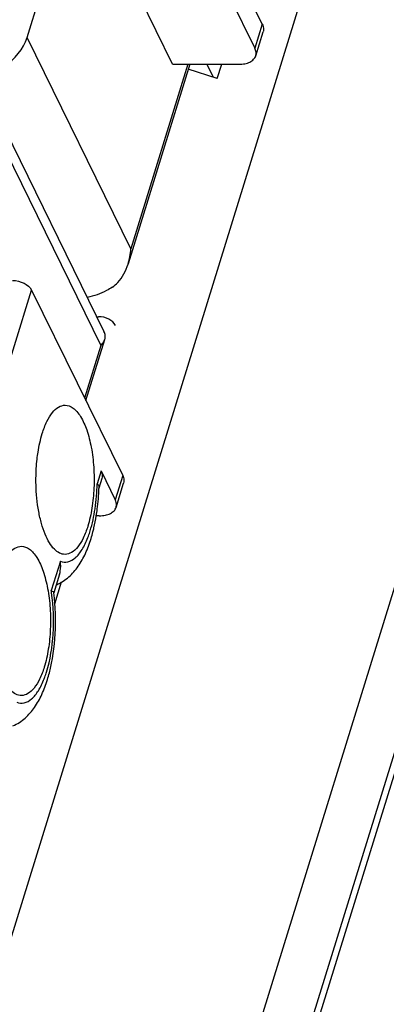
# Model space of a CAD drawing. Header units: millimetres. Extents: x 0 to 594, y 1 to 420.
# Tile 25 of 214: x 257 to 259, y 85 to 91. Entities that reach past the tile are written whole.
import ezdxf

# ---------------------------------------------------------------- set-up
doc = ezdxf.new("R2010")
doc.units = ezdxf.units.MM
doc.header["$LTSCALE"] = 32.67
for name, color, linetype in [('61756N-1_DXF_CONTINUOUS_LINE', 7, 'CONTINUOUS'), ('61852N-2_DXF_CONTINUOUS_LINE', 7, 'CONTINUOUS'), ('MC_1_5-4-GF-DXF_CONTINUOUS_LINE', 7, 'CONTINUOUS'), ('MC_1_5-5-GF-DXF_CONTINUOUS_LINE', 7, 'CONTINUOUS'), ('U4-PXC_18470DXF_CONTINUOUS_LINE', 7, 'CONTINUOUS'), ('U8-PXC_18470DXF_CONTINUOUS_LINE', 7, 'CONTINUOUS')]:
    doc.layers.add(name, color=color, linetype=linetype)

msp = doc.modelspace()

# ---------------------------------------------------------------- linework, layer by layer
at = {"layer": '61756N-1_DXF_CONTINUOUS_LINE', "color": 9, "linetype": 'Continuous'}
for p, q in [((266.8031, 112.6454), (256.0627, 77.8891)), ((267.0606, 112.5148), (256.3201, 77.7586))]:
    msp.add_line(p, q, dxfattribs=at)
at = {"layer": '61756N-1_DXF_CONTINUOUS_LINE', "color": 7, "linetype": 'Continuous'}
msp.add_line((259.8266, 95.2555), (255.9197, 82.6126), dxfattribs=at)
at = {"layer": '61852N-2_DXF_CONTINUOUS_LINE', "color": 7, "linetype": 'Continuous'}
msp.add_line((256.2933, 77.5464), (267.2226, 112.9136), dxfattribs=at)
at = {"layer": 'MC_1_5-4-GF-DXF_CONTINUOUS_LINE', "color": 9, "linetype": 'Continuous'}
msp.add_line((258.0044, 90.7586), (258.0414, 90.6833), dxfattribs=at)
at = {"layer": 'MC_1_5-4-GF-DXF_CONTINUOUS_LINE', "color": 7, "linetype": 'Continuous'}
for q in [(258.0916, 90.7586), (257.8973, 90.7299)]:
    msp.add_line((258.0659, 90.6754), q, dxfattribs=at)
at = {"layer": 'MC_1_5-5-GF-DXF_CONTINUOUS_LINE', "color": 7, "linetype": 'Continuous'}
for p, q in [((257.364, 89.2866), (257.3742, 89.2866)), ((257.1199, 87.6141), (257.1593, 87.7418)), ((257.1541, 87.725), (257.1485, 87.7365))]:
    msp.add_line(p, q, dxfattribs=at)
msp.add_open_spline([(257.4725, 89.2351), (257.4647, 89.2511), (257.4344, 89.2796), (257.3948, 89.2866), (257.3742, 89.2866)], degree=3, knots=[0, 0, 0, 0, 0.463637, 1, 1, 1, 1], dxfattribs=at)
at = {"layer": 'U4-PXC_18470DXF_CONTINUOUS_LINE', "color": 7, "linetype": 'Continuous'}
for p, q in [((257.7539, 91.9335), (258.2846, 90.8519)), ((256.9586, 90.914), (257.2563, 91.8775)), ((257.8054, 90.7586), (257.2563, 91.8775)), ((258.3282, 90.9929), (258.2459, 91.1607)), ((258.2898, 90.8076), (258.3334, 90.9486)), ((257.9062, 90.7586), (257.5464, 89.5945)), ((257.8054, 90.7586), (258.1922, 90.7586))]:
    msp.add_line(p, q, dxfattribs=at)
at = {"layer": 'U4-PXC_18470DXF_CONTINUOUS_LINE', "color": 9, "linetype": 'Continuous'}
for p, q in [((258.3282, 90.9929), (258.2846, 90.8519)), ((257.5626, 89.6832), (256.9586, 90.914)), ((257.8949, 90.7586), (257.5626, 89.6832))]:
    msp.add_line(p, q, dxfattribs=at)
at = {"layer": 'U4-PXC_18470DXF_CONTINUOUS_LINE', "color": 7, "linetype": 'Continuous'}
for points, knots in [([(258.3282, 90.9929), (258.3317, 90.9857), (258.3366, 90.971), (258.3355, 90.9554), (258.3334, 90.9486)], [0, 0, 0, 0, 0.525965, 1, 1, 1, 1]), ([(256.6096, 90.679), (256.6472, 90.679), (256.7243, 90.6924), (256.8574, 90.7563), (256.9377, 90.8464), (256.9586, 90.914)], [0, 0, 0, 0, 0.254903, 0.51963, 1, 1, 1, 1]), ([(258.1922, 90.7586), (258.204, 90.7586), (258.2261, 90.7605), (258.2558, 90.7698), (258.2785, 90.7853), (258.2875, 90.8001), (258.2898, 90.8076)], [0, 0, 0, 0, 0.303806, 0.569926, 0.797773, 1, 1, 1, 1]), ([(258.2898, 90.8076), (258.2919, 90.8144), (258.2931, 90.83), (258.2881, 90.8447), (258.2846, 90.8519)], [0, 0, 0, 0, 0.474035, 1, 1, 1, 1]), ([(257.4553, 89.4595), (257.4667, 89.4671), (257.5084, 89.5034), (257.5341, 89.5548), (257.5463, 89.594)], [0, 0, 0, 0, 0.250895, 1, 1, 1, 1]), ([(257.4553, 89.4595), (257.4441, 89.4521), (257.3984, 89.4249), (257.3475, 89.4066), (257.3085, 89.399)], [0, 0, 0, 0, 0.251633, 1, 1, 1, 1])]:
    msp.add_open_spline(points, degree=3, knots=knots, dxfattribs=at)
msp.add_open_spline([(257.5463, 89.594), (257.5552, 89.6229), (257.5605, 89.6531), (257.5626, 89.6832)], degree=3, dxfattribs=at)
at = {"layer": 'U8-PXC_18470DXF_CONTINUOUS_LINE', "color": 7, "linetype": 'Continuous'}
for p, q in [((256.7773, 90.4822), (257.4059, 89.2012)), ((256.9841, 89.4425), (257.5149, 88.3609)), ((257.3003, 88.7981), (257.4106, 89.1548)), ((257.3941, 88.3434), (257.377, 88.2882)), ((257.3889, 88.3877), (257.4713, 88.2199)), ((257.377, 88.286), (257.3771, 88.2882)), ((257.4765, 88.1756), (257.52, 88.3166)), ((257.3789, 88.1266), (257.3604, 88.1266)), ((257.1475, 87.7868), (257.1138, 87.6778)), ((257.114, 87.6767), (257.1137, 87.679))]:
    msp.add_line(p, q, dxfattribs=at)
at = {"layer": 'U8-PXC_18470DXF_CONTINUOUS_LINE', "color": 9, "linetype": 'Continuous'}
for p, q in [((256.7843, 90.35), (257.3883, 89.1192)), ((255.6987, 85.283), (256.9841, 89.4425)), ((257.3883, 89.1192), (257.2934, 88.8122)), ((257.3889, 88.3877), (257.3659, 88.3132)), ((257.5149, 88.3609), (257.4713, 88.2199)), ((257.1518, 87.8616), (257.0989, 87.6903))]:
    msp.add_line(p, q, dxfattribs=at)
at = {"layer": 'U8-PXC_18470DXF_CONTINUOUS_LINE', "color": 7, "linetype": 'Continuous'}
for centre, radius, start, end in [((256.0089, 88.3362), 1.369, 357.99222, 358.112), ((256.4898, 88.2532), 0.8801, 342.85636, 345.51171), ((256.2356, 87.4307), 0.8801, 342.85625, 345.51057)]:
    msp.add_arc(centre, radius, start, end, dxfattribs=at)
at = {"layer": 'U8-PXC_18470DXF_CONTINUOUS_LINE', "color": 9, "linetype": 'Continuous'}
msp.add_arc((256.0754, 87.5328), 1.0355, 8.05274, 8.74826, dxfattribs=at)
at = {"layer": 'U8-PXC_18470DXF_CONTINUOUS_LINE', "color": 7, "linetype": 'Continuous'}
for points, knots in [([(256.8737, 89.4984), (256.8966, 89.4984), (256.9388, 89.4878), (256.9754, 89.4601), (256.9841, 89.4425)], [0, 0, 0, 0, 0.538014, 1, 1, 1, 1]), ([(257.4107, 89.1553), (257.4129, 89.1623), (257.4147, 89.1783), (257.4097, 89.1935), (257.4061, 89.2009)], [0, 0, 0, 0, 0.472002, 1, 1, 1, 1]), ([(257.3883, 89.1192), (257.3909, 89.1221), (257.4002, 89.1329), (257.4077, 89.1454), (257.4107, 89.1553)], [0, 0, 0, 0, 0.274474, 1, 1, 1, 1]), ([(257.0465, 88.6068), (257.0538, 88.6304), (257.0697, 88.6729), (257.1009, 88.7261), (257.1367, 88.7617), (257.1661, 88.7714), (257.1792, 88.7714)], [0, 0, 0, 0, 0.332695, 0.607096, 0.823628, 1, 1, 1, 1]), ([(257.1792, 88.7714), (257.1958, 88.7714), (257.2226, 88.76), (257.2501, 88.7329), (257.2798, 88.6914), (257.3098, 88.6216), (257.3348, 88.522), (257.3484, 88.4084), (257.3497, 88.2895), (257.3386, 88.174), (257.3225, 88.1002), (257.3119, 88.066)], [0, 0, 0, 0, 0.064684, 0.104332, 0.150417, 0.262404, 0.397839, 0.549215, 0.706888, 0.860445, 1, 1, 1, 1]), ([(257.0164, 88.457), (257.0179, 88.4704), (257.0247, 88.5209), (257.0354, 88.571), (257.0465, 88.6068)], [0, 0, 0, 0, 0.264543, 1, 1, 1, 1]), ([(257.0101, 88.309), (257.0098, 88.3215), (257.0094, 88.3709), (257.0123, 88.4203), (257.0164, 88.457)], [0, 0, 0, 0, 0.252284, 1, 1, 1, 1]), ([(257.3889, 88.3877), (257.3908, 88.384), (257.3965, 88.3701), (257.3973, 88.3539), (257.3941, 88.3434)], [0, 0, 0, 0, 0.273986, 1, 1, 1, 1]), ([(257.5149, 88.3609), (257.5167, 88.3572), (257.5224, 88.3433), (257.5233, 88.327), (257.52, 88.3166)], [0, 0, 0, 0, 0.273986, 1, 1, 1, 1]), ([(257.1792, 87.9014), (257.1683, 87.9014), (257.1445, 87.9077), (257.1134, 87.9328), (257.0855, 87.971), (257.0609, 88.0215), (257.0404, 88.0827), (257.0186, 88.1791), (257.0114, 88.2562), (257.0101, 88.309)], [0, 0, 0, 0, 0.069539, 0.150861, 0.250454, 0.369986, 0.508217, 0.66217, 1, 1, 1, 1]), ([(257.3613, 88.1259), (257.3635, 88.1389), (257.3712, 88.192), (257.3756, 88.2455), (257.377, 88.286)], [0, 0, 0, 0, 0.244896, 1, 1, 1, 1]), ([(257.3659, 88.3132), (257.3671, 88.312), (257.3713, 88.3076), (257.3748, 88.3024), (257.3761, 88.2982)], [0, 0, 0, 0, 0.281758, 1, 1, 1, 1]), ([(257.3789, 88.1266), (257.3906, 88.1266), (257.4127, 88.1285), (257.4425, 88.1378), (257.4651, 88.1534), (257.4741, 88.1681), (257.4764, 88.1756)], [0, 0, 0, 0, 0.303806, 0.569926, 0.797773, 1, 1, 1, 1]), ([(257.4764, 88.1756), (257.4775, 88.179), (257.4804, 88.1939), (257.4764, 88.2095), (257.4713, 88.2199)], [0, 0, 0, 0, 0.235619, 1, 1, 1, 1]), ([(257.3419, 88.033), (257.3438, 88.0405), (257.3514, 88.0712), (257.3575, 88.1023), (257.3613, 88.1259)], [0, 0, 0, 0, 0.244446, 1, 1, 1, 1]), ([(257.3119, 88.066), (257.3046, 88.0424), (257.2887, 87.9999), (257.2575, 87.9468), (257.2216, 87.9111), (257.1923, 87.9014), (257.1792, 87.9014)], [0, 0, 0, 0, 0.332695, 0.607096, 0.823628, 1, 1, 1, 1]), ([(257.13, 87.7248), (257.1559, 87.7357), (257.2036, 87.7668), (257.2588, 87.8316), (257.301, 87.9084), (257.3217, 87.9643), (257.3308, 87.9937)], [0, 0, 0, 0, 0.2434, 0.483683, 0.732945, 1, 1, 1, 1]), ([(256.7923, 87.7843), (256.7996, 87.808), (256.8155, 87.8504), (256.8467, 87.9036), (256.8826, 87.9392), (256.9119, 87.9489), (256.925, 87.9489)], [0, 0, 0, 0, 0.332695, 0.607096, 0.823628, 1, 1, 1, 1]), ([(256.925, 87.9489), (256.9416, 87.9489), (256.9684, 87.9375), (256.9959, 87.9105), (257.0256, 87.8689), (257.0557, 87.7991), (257.0806, 87.6995), (257.0942, 87.5859), (257.0956, 87.467), (257.0845, 87.3515), (257.0683, 87.2777), (257.0577, 87.2435)], [0, 0, 0, 0, 0.064684, 0.104332, 0.150417, 0.262404, 0.397839, 0.549215, 0.706888, 0.860445, 1, 1, 1, 1]), ([(257.1474, 87.7865), (257.1492, 87.7923), (257.1551, 87.8169), (257.1547, 87.8427), (257.1518, 87.8616)], [0, 0, 0, 0, 0.242587, 1, 1, 1, 1]), ([(257.0877, 87.2105), (257.1069, 87.2846), (257.1284, 87.4405), (257.1237, 87.5975), (257.114, 87.6767)], [0, 0, 0, 0, 0.489738, 1, 1, 1, 1]), ([(257.0989, 87.6903), (257.1026, 87.6889), (257.1084, 87.6865), (257.1134, 87.6813), (257.1137, 87.679)], [0, 0, 0, 0, 0.624597, 1, 1, 1, 1]), ([(256.925, 87.0789), (256.9141, 87.0789), (256.8904, 87.0853), (256.8593, 87.1103), (256.8313, 87.1485), (256.8067, 87.199), (256.7862, 87.2603), (256.7645, 87.3566), (256.7573, 87.4337), (256.756, 87.4865)], [0, 0, 0, 0, 0.069539, 0.150861, 0.250454, 0.369986, 0.508217, 0.66217, 1, 1, 1, 1]), ([(257.0577, 87.2435), (257.0504, 87.2199), (257.0346, 87.1774), (257.0033, 87.1243), (256.9675, 87.0886), (256.9382, 87.0789), (256.925, 87.0789)], [0, 0, 0, 0, 0.332695, 0.607096, 0.823628, 1, 1, 1, 1]), ([(256.8759, 86.9023), (256.9017, 86.9132), (256.9494, 86.9443), (257.0046, 87.0091), (257.0468, 87.0859), (257.0675, 87.1419), (257.0766, 87.1713)], [0, 0, 0, 0, 0.2434, 0.483683, 0.732945, 1, 1, 1, 1])]:
    msp.add_open_spline(points, degree=3, knots=knots, dxfattribs=at)
at = {"layer": 'U8-PXC_18470DXF_CONTINUOUS_LINE', "color": 9, "linetype": 'Continuous'}
for points, knots in [([(257.3256, 88.038), (257.3387, 88.0802), (257.3578, 88.1716), (257.365, 88.2645), (257.3659, 88.3132)], [0, 0, 0, 0, 0.475622, 1, 1, 1, 1]), ([(257.1518, 87.8616), (257.1655, 87.8564), (257.1985, 87.8537), (257.2444, 87.8817), (257.283, 87.9323), (257.3029, 87.9749), (257.3122, 87.9993)], [0, 0, 0, 0, 0.188588, 0.397367, 0.664309, 1, 1, 1, 1]), ([(257.3122, 87.9993), (257.3134, 88.0024), (257.3182, 88.0152), (257.3226, 88.0281), (257.3256, 88.038)], [0, 0, 0, 0, 0.243359, 1, 1, 1, 1]), ([(257.0714, 87.2155), (257.0936, 87.2871), (257.117, 87.4422), (257.112, 87.5983), (257.1007, 87.6779)], [0, 0, 0, 0, 0.482289, 1, 1, 1, 1]), ([(257.0581, 87.1768), (257.0593, 87.1799), (257.0641, 87.1927), (257.0684, 87.2057), (257.0714, 87.2155)], [0, 0, 0, 0, 0.243359, 1, 1, 1, 1]), ([(256.8976, 87.0391), (256.9113, 87.0339), (256.9443, 87.0312), (256.9902, 87.0593), (257.0289, 87.1098), (257.0487, 87.1524), (257.0581, 87.1768)], [0, 0, 0, 0, 0.188588, 0.397367, 0.664309, 1, 1, 1, 1])]:
    msp.add_open_spline(points, degree=3, knots=knots, dxfattribs=at)
at = {"layer": 'U8-PXC_18470DXF_CONTINUOUS_LINE', "color": 7, "linetype": 'Continuous'}
msp.add_open_spline([(257.3761, 88.2982), (257.3769, 88.2959), (257.3773, 88.2935), (257.3772, 88.2911)], degree=3, dxfattribs=at)

doc.saveas('drawing.dxf')
